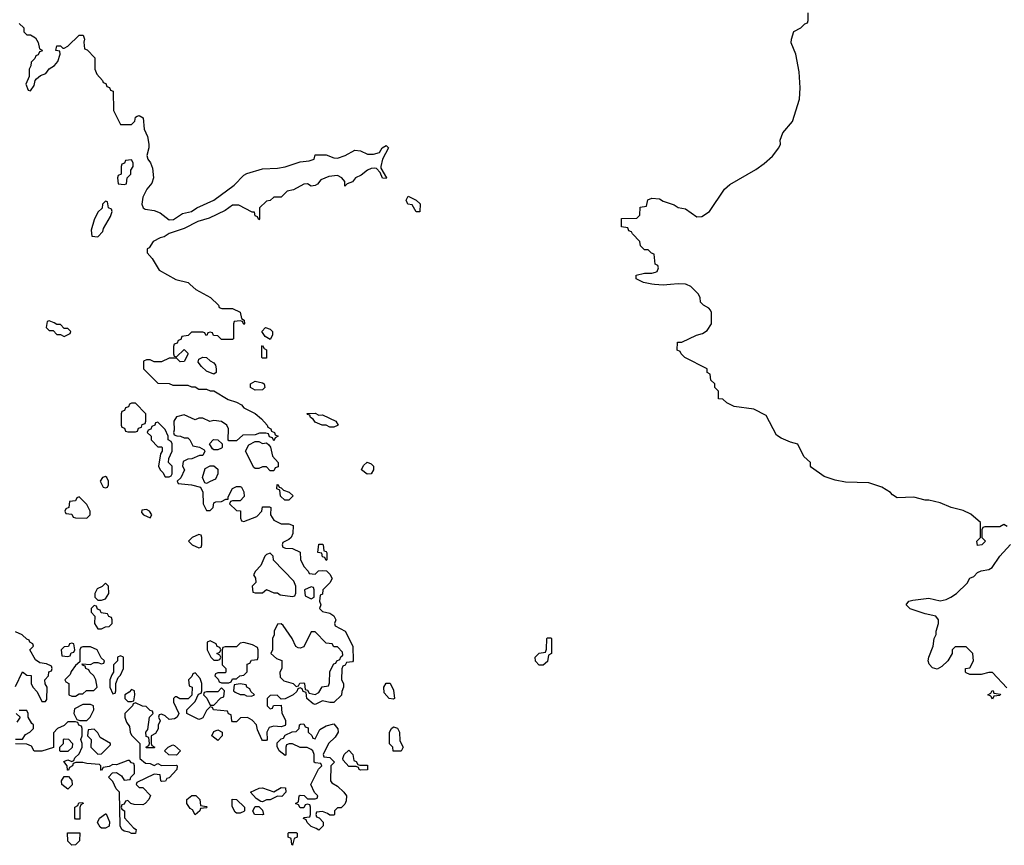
# Model space of a CAD drawing. Header units: inches. Extents: x 2528705 to 2676837, y 911742 to 1023252.
# Tile 28 of 143: x 2577652 to 2582913, y 917006 to 921414. Entities that reach past the tile are written whole.
import ezdxf

# ---------------------------------------------------------------- set-up
doc = ezdxf.new("R2010")
doc.units = ezdxf.units.IN
doc.header["$MEASUREMENT"] = 0
for name, color, linetype in [('C5971', 7, 'Continuous'), ('C5972', 7, 'Continuous'), ('C5981', 7, 'Continuous'), ('C5982', 7, 'Continuous')]:
    doc.layers.add(name, color=color, linetype=linetype)

msp = doc.modelspace()

# ---------------------------------------------------------------- linework, layer by layer
at = {"layer": 'C5971', "color": 5, "elevation": 60}
for points in [[(2578563.7, 920000), (2578594, 919974), (2578671.3, 919930), (2578714, 919890), (2578718, 919878), (2578732.7, 919872.7), (2578790, 919872), (2578830, 919852), (2578838, 919818), (2578852, 919810), (2578854, 919790), (2578850, 919786), (2578842, 919802), (2578830, 919806), (2578798, 919802), (2578794, 919790), (2578794, 919710), (2578790, 919706), (2578730, 919706), (2578710, 919726), (2578687.3, 919727.3), (2578682, 919742), (2578670, 919746), (2578658, 919742), (2578652, 919728), (2578646, 919730), (2578642, 919742), (2578630, 919746), (2578570, 919746), (2578551.6, 919728.4), (2578518, 919722), (2578512.7, 919707.3), (2578498, 919702), (2578492.7, 919687.3), (2578478, 919682), (2578474, 919670), (2578474, 919630), (2578478, 919618), (2578490, 919614), (2578530, 919654), (2578550, 919634), (2578552, 919630), (2578531.1, 919588.9), (2578510, 919588), (2578490, 919606), (2578450, 919606), (2578410, 919588), (2578370, 919588), (2578350, 919598), (2578330, 919598), (2578314, 919590), (2578314, 919550), (2578390, 919474), (2578450, 919472), (2578470, 919462), (2578550, 919462), (2578570, 919454), (2578590, 919454), (2578610, 919442), (2578650, 919442), (2578670, 919432), (2578690, 919432), (2578766.4, 919386.4), (2578811.3, 919371.3), (2578836.9, 919356.9), (2578850, 919342), (2578911.1, 919311.1), (2578943.6, 919283.6), (2578974, 919250), (2578978, 919238), (2578994, 919230), (2578998, 919218), (2579014, 919210), (2579018, 919198), (2579034, 919190), (2579018, 919182), (2579010, 919166), (2579002, 919182), (2578987.3, 919187.3), (2578982, 919202), (2578967.3, 919207.3), (2578932.7, 919207.3), (2578910, 919198), (2578843.6, 919196.4), (2578810, 919166), (2578770, 919166), (2578766, 919170), (2578768, 919230), (2578758, 919250), (2578730, 919268.7), (2578690, 919274), (2578668.9, 919268.9), (2578630, 919286), (2578610, 919286), (2578590, 919278), (2578530, 919304), (2578490, 919294), (2578476, 919270), (2578478, 919222), (2578474, 919210), (2578478, 919198), (2578492, 919192), (2578511.1, 919191.1), (2578530, 919182), (2578550, 919182), (2578562, 919170), (2578578, 919138), (2578612, 919132), (2578638, 919118), (2578642, 919110), (2578630, 919088), (2578612.7, 919087.3), (2578571.1, 919068.9), (2578550, 919068), (2578524.7, 919055.3), (2578522, 919030), (2578532, 919010), (2578512.7, 918967.3), (2578494, 918950), (2578498, 918938), (2578570, 918931.3), (2578618, 918918), (2578631.3, 918891.3), (2578632, 918830), (2578650, 918794), (2578670, 918794), (2578686, 918810), (2578690, 918834), (2578700.4, 918839.6), (2578730, 918842), (2578754, 918854), (2578766, 918854), (2578766, 918866), (2578788.9, 918911.1), (2578810, 918922), (2578830, 918922), (2578838, 918918), (2578850, 918894), (2578851.6, 918868.4), (2578830, 918846), (2578790, 918846), (2578778, 918842), (2578774, 918830), (2578810, 918794), (2578832, 918792), (2578832.7, 918752.7), (2578838, 918738), (2578850, 918734), (2578919, 918761), (2578946, 918790), (2578950, 918814), (2578987.3, 918812.7), (2578994, 918810), (2578992, 918770), (2579010, 918742), (2579050, 918722), (2579090, 918722), (2579114, 918714), (2579112, 918670), (2579102, 918650), (2579090, 918638), (2579058, 918622), (2579054, 918610), (2579058, 918598), (2579072.7, 918592.7), (2579110, 918591.3), (2579151.3, 918571.3), (2579152.7, 918532.7), (2579170, 918494), (2579194, 918470), (2579198, 918458), (2579230, 918454), (2579248.4, 918471.6), (2579270, 918474), (2579291.6, 918471.6), (2579310, 918454), (2579322, 918430), (2579310, 918408), (2579272, 918370), (2579270, 918346), (2579258, 918342), (2579254, 918310), (2579262, 918290), (2579254, 918270), (2579270, 918254), (2579310, 918244.7), (2579330.7, 918230.7), (2579342, 918210), (2579334, 918190), (2579338, 918178), (2579392, 918150), (2579432, 918070), (2579434, 917990), (2579430, 917986), (2579398, 917982), (2579392, 917968), (2579378, 917962), (2579372.7, 917947.3), (2579372, 917890), (2579382, 917870), (2579382, 917850), (2579372.7, 917827.3), (2579371.6, 917808.4), (2579330, 917768.7), (2579310, 917768.7), (2579270, 917778), (2579230, 917758), (2579220.4, 917760.4), (2579186, 917790), (2579182, 917822), (2579167.3, 917827.3), (2579162, 917842), (2579150, 917846), (2579138, 917842), (2579132.7, 917827.3), (2579114, 917810), (2579070, 917788), (2579050, 917786), (2579027.3, 917807.3), (2578990, 917806), (2578974, 917790), (2578974, 917750), (2578990, 917734), (2579002, 917738), (2579008, 917752), (2579050, 917754), (2579052.7, 917712.7), (2579071.6, 917671.6), (2579071.6, 917651.6), (2579070, 917646), (2579050, 917638), (2579010, 917642), (2578985.4, 917634.6), (2578972, 917610), (2578974, 917570), (2578970, 917566), (2578950, 917566), (2578946, 917570), (2578923.1, 917623.1), (2578918, 917650), (2578894.6, 917674.6), (2578870, 917688), (2578832.7, 917687.3), (2578810, 917666), (2578790, 917666), (2578786, 917670), (2578782, 917702), (2578767.3, 917707.3), (2578762, 917722), (2578688.4, 917728.4), (2578682, 917742), (2578670, 917746), (2578650, 917726), (2578630, 917686), (2578619.6, 917680.4), (2578610, 917678), (2578546, 917710), (2578546, 917730), (2578590, 917774), (2578607.3, 917812.7), (2578622, 917818), (2578626, 917830), (2578626, 917870), (2578616.4, 917896.4), (2578590, 917926), (2578578, 917922), (2578572.7, 917907.3), (2578554, 917890), (2578558, 917858), (2578574, 917850), (2578572.7, 917807.3), (2578552, 917788), (2578508, 917788), (2578490, 917798), (2578482, 917798), (2578474, 917790), (2578474, 917770), (2578502, 917710), (2578494, 917690), (2578479.6, 917680.4), (2578450, 917678), (2578430, 917698), (2578410, 917706), (2578398, 917702), (2578394, 917690), (2578402, 917670), (2578392.7, 917647.3), (2578391.6, 917628.4), (2578376.9, 917603.1), (2578354, 917590), (2578354, 917550), (2578358, 917538), (2578374, 917530), (2578370, 917526), (2578330, 917526), (2578326, 917530), (2578342, 917538), (2578346, 917550), (2578342, 917582), (2578327.3, 917587.3), (2578326, 917610), (2578336.4, 917623.6), (2578346, 917690), (2578366, 917710), (2578362, 917722), (2578350, 917726), (2578327.3, 917747.3), (2578308.4, 917748.4), (2578270, 917766), (2578258, 917762), (2578254, 917750), (2578214, 917710), (2578214, 917690), (2578223.6, 917663.6), (2578239.6, 917639.6), (2578242, 917610), (2578250, 917594), (2578294, 917550), (2578294, 917470), (2578323.6, 917443.6), (2578350, 917442), (2578370, 917432), (2578390, 917442), (2578410, 917432), (2578490, 917434), (2578494, 917430), (2578492, 917410), (2578450, 917366), (2578438, 917362), (2578431.6, 917348.4), (2578410, 917346), (2578406, 917350), (2578402, 917382), (2578370, 917386), (2578278, 917342), (2578274, 917330), (2578290, 917314), (2578310, 917314), (2578351.6, 917271.6), (2578342, 917250), (2578322, 917230), (2578310, 917222), (2578263.1, 917223.1), (2578246, 917230), (2578230, 917246), (2578218, 917242), (2578210, 917226), (2578198, 917222), (2578194, 917210), (2578198, 917198), (2578212, 917190), (2578212.7, 917152.7), (2578259.6, 917099.6), (2578274, 917090), (2578271.6, 917068.4), (2578248.9, 917068.9), (2578236.4, 917076.4), (2578210, 917082), (2578198, 917090), (2578188, 917110), (2578186, 917290), (2578167.3, 917307.3), (2578150, 917346), (2578126, 917370), (2578147.3, 917392.7), (2578170, 917394), (2578196.9, 917376.9), (2578210, 917354), (2578242, 917358), (2578246, 917370), (2578266, 917390), (2578266, 917430), (2578262, 917442), (2578250, 917446), (2578238, 917458), (2578230, 917458), (2578170, 917435.3), (2578150, 917438), (2578130, 917426), (2578098, 917422), (2578090, 917406), (2578086, 917410), (2578086, 917430), (2578078, 917438), (2578010, 917442), (2577990, 917448), (2577952.7, 917447.3), (2577938, 917442), (2577934, 917430), (2577918, 917422), (2577912.7, 917407.3), (2577907.3, 917407.3), (2577906, 917430), (2577887.3, 917452.7), (2577910, 917462), (2577930, 917454), (2577942, 917458), (2577947.3, 917472.7), (2577970, 917494), (2577986, 917530), (2577986, 917550), (2577978, 917570), (2577986, 917590), (2577986, 917630), (2577982, 917642), (2577967.3, 917647.3), (2577962, 917662), (2577950, 917666), (2577910, 917666), (2577890, 917646), (2577854, 917630), (2577832.7, 917607.3), (2577832.7, 917527.3), (2577770, 917508), (2577730, 917508), (2577714.6, 917534.6), (2577690, 917546), (2577630, 917548)], [(2577630, 917854), (2577667.3, 917932.7), (2577690, 917914), (2577712.7, 917912.7), (2577714, 917870), (2577722, 917850), (2577745.4, 917825.4), (2577770, 917774), (2577790, 917774), (2577796.4, 917783.6), (2577798, 917850), (2577788.4, 917868.4), (2577786, 917890), (2577806, 917910), (2577808.4, 917931.6), (2577822, 917938), (2577826, 917950), (2577822, 917962), (2577794.6, 917974.6), (2577760.4, 917980.4), (2577736.4, 917996.4), (2577706, 918050), (2577726, 918070), (2577722, 918082), (2577706, 918090), (2577702, 918102), (2577690, 918106), (2577666, 918130), (2577630, 918146)], [(2577630, 917572), (2577667.3, 917572.7), (2577683.1, 917596.9), (2577706, 917610), (2577726, 917630), (2577726, 917650), (2577716.4, 917656.4), (2577698, 917690), (2577698, 917710), (2577690, 917726), (2577650, 917726)], [(2577634, 917710), (2577654, 917690), (2577636.9, 917663.1)]]:
    msp.add_lwpolyline(points, dxfattribs=at)
for points in [[(2577810, 919806), (2577798, 919802), (2577794, 919770), (2577810, 919754), (2577830, 919754), (2577850, 919734), (2577870, 919734), (2577890, 919722), (2577922, 919738), (2577926, 919750), (2577910, 919766), (2577890, 919766), (2577870, 919786), (2577850, 919786), (2577836.4, 919796.4)], [(2578990, 919706), (2578963.1, 919723.1), (2578946, 919750), (2578966, 919770), (2578990, 919762), (2579002, 919750), (2579002, 919730)], [(2578950, 919606), (2578946, 919610), (2578946, 919670), (2578950, 919674), (2578958, 919658), (2578971.6, 919651.6), (2578970, 919606)], [(2578690, 919522), (2578650, 919538), (2578623.1, 919563.1), (2578605.2, 919585.2), (2578610, 919602), (2578630, 919612), (2578650, 919611.3), (2578670, 919592), (2578690, 919582), (2578698, 919570), (2578702, 919550), (2578702, 919530)], [(2578910, 919435.3), (2578886, 919450), (2578886, 919470), (2578910, 919484.7), (2578950, 919476), (2578958, 919470), (2578962, 919450), (2578950, 919438)], [(2578270, 919366), (2578250, 919366), (2578238, 919362), (2578232.7, 919347.3), (2578218, 919342), (2578212.7, 919327.3), (2578198, 919322), (2578194, 919310), (2578194, 919250), (2578198, 919238), (2578212.7, 919232.7), (2578218, 919218), (2578230, 919214), (2578270, 919214), (2578282, 919218), (2578287.3, 919232.7), (2578302, 919238), (2578307.3, 919252.7), (2578322, 919258), (2578326, 919270), (2578326, 919310)], [(2579250, 919302), (2579270, 919304.7), (2579342, 919270), (2579354, 919250), (2579350, 919248), (2579330, 919239), (2579310, 919239), (2579290, 919248.7), (2579268.7, 919248.7), (2579230, 919266), (2579220.4, 919280.4), (2579206, 919290), (2579202, 919302), (2579190, 919306), (2579188.4, 919311.6), (2579230, 919314)], [(2578390, 919266), (2578378, 919262), (2578374, 919250), (2578358, 919242), (2578352.7, 919227.3), (2578338, 919222), (2578334, 919210), (2578354, 919190), (2578354, 919170), (2578390, 919134), (2578410, 919134), (2578414, 919130), (2578414, 919110), (2578403.6, 919096.4), (2578394, 919030), (2578402, 919010), (2578416.9, 918996.9), (2578430, 918974), (2578450, 918974), (2578462, 918978), (2578466, 918990), (2578466, 919030), (2578448, 919050), (2578448.4, 919071.6), (2578466, 919110), (2578466, 919150), (2578462, 919162), (2578446, 919170), (2578446, 919190), (2578430, 919226)], [(2578690, 919118), (2578682, 919122), (2578666, 919150), (2578688, 919172), (2578711.6, 919171.6), (2578734, 919150), (2578734, 919130), (2578730, 919126), (2578710, 919118)], [(2578950, 919152), (2578970, 919154), (2578983.6, 919143.6), (2578992, 919132), (2579003.6, 919083.6), (2579034, 919050), (2579032.7, 919027.3), (2579018, 919022), (2579010, 919006), (2578990, 919006), (2578970, 919026), (2578950, 919026), (2578930, 919018), (2578910, 919018), (2578903.1, 919023.1), (2578858, 919110), (2578876.4, 919143.6), (2578910, 919162), (2578930, 919162)], [(2579508.4, 918988.4), (2579478, 919010), (2579490, 919034), (2579508.4, 919051.6), (2579530, 919042), (2579542, 919030), (2579542, 919010), (2579530, 918988.7)], [(2578650, 918938), (2578642, 918942), (2578628, 918970), (2578643.1, 919016.9), (2578670, 919032), (2578690, 919032), (2578710, 919014), (2578711.1, 918988.9), (2578698.8, 918961.2), (2578670, 918948)], [(2578110, 918975.3), (2578094, 918970), (2578082, 918950), (2578098, 918918), (2578110, 918914), (2578122, 918918), (2578126, 918930), (2578126, 918950), (2578118, 918970)], [(2579090, 918848), (2579068.7, 918848.7), (2579046, 918870), (2579042, 918902), (2579026, 918910), (2579027.3, 918932.7), (2579034, 918930), (2579038, 918918), (2579050, 918914), (2579062, 918902), (2579091.6, 918891.6), (2579112.7, 918872.7)], [(2577970, 918866), (2577958, 918862), (2577950, 918846), (2577918, 918842), (2577914, 918810), (2577898, 918802), (2577894, 918790), (2577898, 918778), (2577930, 918774), (2577938, 918758), (2577950, 918754), (2578010, 918752), (2578028, 918770), (2578028, 918790), (2578010, 918826)], [(2578330, 918798), (2578304.7, 918795.3), (2578303.6, 918783.6), (2578314, 918770), (2578350, 918754), (2578358, 918770), (2578346, 918790)], [(2578610, 918666), (2578574, 918650), (2578554, 918630), (2578574, 918610), (2578610, 918594), (2578622, 918598), (2578626, 918610), (2578626, 918650), (2578622, 918662)], [(2579290, 918526), (2579282, 918542), (2579270, 918546), (2579266, 918566), (2579246, 918570), (2579250, 918614), (2579270, 918614), (2579274, 918610), (2579278, 918578), (2579290, 918574), (2579292.7, 918567.3), (2579294, 918530)], [(2578990, 918566), (2578970, 918558), (2578962, 918550), (2578939.8, 918500.2), (2578912, 918470), (2578902, 918450), (2578911.6, 918431.6), (2578914, 918410), (2578894, 918390), (2578898, 918358), (2578910, 918354), (2578950, 918354), (2578970, 918372), (2579010, 918354), (2579030, 918354), (2579043.6, 918343.6), (2579110, 918334), (2579122, 918338), (2579127.3, 918352.7), (2579128, 918390), (2579116.4, 918416.4), (2579008.9, 918528.9), (2579006, 918550)], [(2578110, 918406), (2578092, 918388), (2578065.4, 918374.6), (2578054, 918350), (2578054, 918330), (2578070, 918314), (2578090, 918314), (2578110, 918322), (2578128, 918350), (2578126, 918390)], [(2579210, 918386), (2579174, 918370), (2579178, 918338), (2579210, 918322), (2579226, 918330), (2579226, 918370), (2579222, 918382)], [(2578050, 918286), (2578034, 918270), (2578034, 918250), (2578054, 918230), (2578052, 918190), (2578070, 918162), (2578090, 918162), (2578110, 918172), (2578130, 918174), (2578146, 918190), (2578146, 918210), (2578142, 918222), (2578128, 918228), (2578122, 918242), (2578088, 918248), (2578082, 918262), (2578067.3, 918267.3), (2578062, 918282)], [(2579050, 918188), (2579030, 918186), (2579012, 918150), (2579011.1, 918128.9), (2579002, 918110), (2579002, 918050), (2578994, 918030), (2579023.6, 918003.6), (2579052, 917992), (2579052, 917950), (2579042, 917930), (2579043.6, 917903.6), (2579063.6, 917883.6), (2579114, 917870), (2579130, 917854), (2579142, 917858), (2579148.7, 917871.3), (2579170, 917874), (2579174, 917870), (2579178, 917838), (2579190, 917834), (2579198, 917818), (2579230, 917812), (2579250, 917822), (2579268.7, 917851.3), (2579302, 917858), (2579307.3, 917872.7), (2579310, 917934), (2579330, 917974), (2579342, 917978), (2579346, 917990), (2579362, 917998), (2579367.3, 918012.7), (2579378, 918022), (2579376.4, 918036.4), (2579350, 918066), (2579330, 918066), (2579322, 918082), (2579290, 918086), (2579230, 918146), (2579210, 918146), (2579170, 918066), (2579150, 918058), (2579140.4, 918060.4), (2579127.3, 918067.3), (2579108, 918110), (2579060.4, 918180.4)], [(2577930, 918086), (2577918, 918082), (2577912.7, 918067.3), (2577890, 918066), (2577874, 918050), (2577878, 918018), (2577910, 918014), (2577922, 918018), (2577927.3, 918032.7), (2577942, 918038), (2577946, 918050), (2577942, 918082)], [(2578030, 918066), (2577990, 918066), (2577978, 918062), (2577974, 918050), (2577974, 917986), (2577950, 917966), (2577926.4, 917933.6), (2577922, 917918), (2577894, 917890), (2577898, 917878), (2577914, 917870), (2577914, 917810), (2577930, 917802), (2577950, 917802), (2577970, 917814), (2577990, 917814), (2578008.4, 917831.6), (2578047.3, 917832.7), (2578066, 917850), (2578058, 917890), (2578048, 917910), (2578026, 917930), (2578022, 917942), (2578006, 917950), (2578002, 917962), (2577987.3, 917967.3), (2577986, 917974), (2578030, 917972), (2578050, 917982), (2578070, 917982), (2578090, 917974), (2578102, 917978), (2578106, 917990), (2578087.3, 918007.3), (2578066, 918050)], [(2578670, 918098), (2578654, 918090), (2578654, 918050), (2578674, 918010), (2578690, 917994), (2578710, 917994), (2578722, 917998), (2578726, 918010), (2578722, 918022), (2578706, 918030), (2578722, 918038), (2578726, 918050), (2578722, 918062), (2578707.3, 918067.3), (2578702, 918082)], [(2578850, 918088), (2578830, 918086), (2578810, 918066), (2578750, 918066), (2578738, 918062), (2578734, 918050), (2578734, 917970), (2578754, 917950), (2578754, 917930), (2578750, 917926), (2578710, 917926), (2578698, 917922), (2578694, 917910), (2578712.7, 917892.7), (2578718, 917878), (2578730, 917874), (2578770, 917874), (2578782, 917878), (2578790, 917894), (2578810, 917894), (2578828.4, 917911.6), (2578850, 917914), (2578867.3, 917932.7), (2578867.3, 917972.7), (2578882, 917978), (2578890, 917994), (2578922, 917998), (2578926, 918010), (2578926, 918050), (2578922, 918062), (2578896.4, 918076.4)], [(2578190, 918018), (2578174, 918010), (2578174, 917990), (2578154, 917970), (2578154, 917930), (2578143.6, 917916.4), (2578134, 917890), (2578134, 917850), (2578150, 917814), (2578162, 917818), (2578166, 917830), (2578166, 917870), (2578178, 917902), (2578190, 917914), (2578206, 917950), (2578206, 918010)], [(2578730, 917846), (2578710, 917826), (2578650, 917826), (2578638, 917822), (2578634, 917810), (2578652, 917792), (2578670, 917754), (2578690, 917754), (2578727.3, 917792.7), (2578742, 917798), (2578746, 917830)], [(2578830, 917868), (2578798, 917862), (2578794, 917830), (2578803.6, 917823.6), (2578830, 917812), (2578852, 917812), (2578863.6, 917803.6), (2578890, 917802), (2578906, 917810), (2578887.3, 917827.3), (2578882, 917842), (2578866, 917850), (2578862, 917862)], [(2579650, 917786), (2579626, 917790), (2579600.4, 917820.4), (2579598, 917850), (2579610, 917872), (2579631.1, 917871.1), (2579650, 917834), (2579654, 917790)], [(2578250, 917838), (2578236.9, 917823.1), (2578214, 917810), (2578214, 917790), (2578230, 917774), (2578250, 917774), (2578262, 917778), (2578268, 917810), (2578266, 917830)], [(2578030, 917758), (2577990, 917758), (2577945.4, 917734.6), (2577942, 917710), (2577958, 917678), (2577972.7, 917672.7), (2578010, 917672), (2578028, 917690), (2578048, 917730), (2578046, 917750)], [(2579310, 917166), (2579296.4, 917176.4), (2579270, 917186), (2579238, 917182), (2579234, 917170), (2579238, 917158), (2579252.7, 917152.7), (2579274, 917130), (2579274, 917110), (2579250, 917086), (2579236.4, 917096.4), (2579210, 917106), (2579187.3, 917127.3), (2579182, 917142), (2579168.4, 917148.4), (2579170, 917154), (2579202, 917158), (2579206, 917170), (2579206, 917210), (2579202, 917222), (2579190, 917226), (2579178, 917222), (2579170, 917206), (2579150, 917206), (2579142, 917222), (2579126, 917230), (2579142, 917238), (2579146, 917270), (2579150, 917274), (2579172, 917272), (2579190, 917254), (2579230, 917254), (2579242, 917258), (2579246, 917270), (2579227.3, 917287.3), (2579208, 917330), (2579248, 917412), (2579266, 917430), (2579262, 917442), (2579230, 917446), (2579226, 917450), (2579226, 917490), (2579218, 917510), (2579210, 917518), (2579187.3, 917527.3), (2579150, 917528), (2579110, 917548), (2579092.7, 917547.3), (2579078, 917542), (2579074, 917530), (2579074, 917490), (2579070, 917486), (2579038, 917510), (2579027.3, 917532.7), (2579027.3, 917552.7), (2579050, 917574), (2579062, 917578), (2579070, 917594), (2579108.4, 917611.6), (2579130, 917614), (2579146, 917630), (2579148, 917650), (2579152.7, 917652.7), (2579170, 917654), (2579178, 917638), (2579192.7, 917632.7), (2579194, 917610), (2579212.7, 917592.7), (2579218, 917578), (2579230, 917574), (2579256.4, 917623.6), (2579290, 917644.7), (2579330, 917654), (2579352.7, 917627.3), (2579354, 917610), (2579336.9, 917583.1), (2579302, 917550), (2579274, 917490), (2579278, 917478), (2579310, 917474), (2579334, 917450), (2579314, 917430), (2579312, 917350), (2579319.6, 917339.6), (2579350, 917322), (2579384.7, 917290), (2579398, 917270), (2579396.9, 917243.1), (2579390, 917226), (2579370, 917206), (2579350, 917206), (2579334, 917190), (2579334, 917170), (2579330, 917166)], [(2579690, 917508), (2579648.4, 917508.4), (2579646, 917530), (2579628.4, 917548.4), (2579628, 917610), (2579638, 917630), (2579650, 917638), (2579670, 917632), (2579682, 917610), (2579683.6, 917563.6), (2579702, 917530)], [(2578050, 917626), (2578018, 917622), (2578014, 917590), (2578034, 917570), (2578032, 917530), (2578070, 917492), (2578090, 917494), (2578138, 917542), (2578138, 917550), (2578082, 917582), (2578070, 917606)], [(2578710, 917566), (2578678, 917590), (2578690, 917614), (2578710, 917622), (2578734, 917610), (2578734, 917590)], [(2577870, 917506), (2577866, 917510), (2577866, 917530), (2577886, 917550), (2577886, 917570), (2577890, 917574), (2577912.7, 917572.7), (2577934, 917550), (2577931.6, 917528.4), (2577910, 917506)], [(2578490, 917488), (2578448.4, 917488.4), (2578426, 917510), (2578446, 917530), (2578470, 917542), (2578479.6, 917539.6), (2578512, 917510)], [(2579470, 917434), (2579510, 917434), (2579510, 917408), (2579472.7, 917407.3), (2579466, 917410), (2579462, 917422), (2579450, 917426), (2579410, 917426), (2579380.4, 917460.4), (2579378, 917470), (2579386, 917490), (2579410, 917514), (2579432, 917490), (2579438, 917458), (2579450, 917454), (2579458, 917438)], [(2577910, 917306), (2577878, 917330), (2577875.3, 917350), (2577890, 917374), (2577912.7, 917372.7), (2577931.1, 917351.1), (2577931.6, 917328.4)], [(2579052.7, 917267.3), (2579030, 917268), (2578990, 917248.7), (2578970, 917248), (2578950, 917238), (2578940.4, 917240.4), (2578916.4, 917256.4), (2578886, 917290), (2578931.6, 917311.6), (2578950, 917312), (2579010, 917292), (2579050, 917314), (2579072.7, 917312.7), (2579074, 917290)], [(2578590, 917168), (2578575.3, 917195.3), (2578563.1, 917203.1), (2578546, 917230), (2578546, 917250), (2578572.7, 917272.7), (2578592.7, 917272.7), (2578614, 917250), (2578618, 917218), (2578650, 917214), (2578654, 917210), (2578650, 917206), (2578618, 917202), (2578614, 917190)], [(2577950, 917146), (2577946, 917150), (2577946, 917210), (2577962, 917218), (2577967.3, 917232.7), (2577990, 917234), (2577992, 917230), (2577978, 917222), (2577972.7, 917207.3), (2577974, 917146), (2577970, 917146)], [(2578810, 917178), (2578803.1, 917183.1), (2578787.3, 917212.7), (2578787.3, 917252.7), (2578811.3, 917251.3), (2578854, 917210), (2578854, 917190), (2578850, 917186), (2578830, 917178)], [(2578950, 917168), (2578906, 917170), (2578898, 917190), (2578910, 917214), (2578930, 917214), (2578950, 917194), (2578954, 917170)], [(2578090, 917098), (2578082, 917102), (2578068, 917128), (2578078, 917150), (2578110, 917174), (2578114, 917174), (2578131.6, 917131.6), (2578130, 917108), (2578110, 917098)], [(2577930, 917006), (2577908.4, 917028.4), (2577907.3, 917072.7), (2577972.7, 917072.7), (2577972, 917030), (2577950, 917008)], [(2579110, 917006), (2579106, 917010), (2579102, 917042), (2579086, 917050), (2579086, 917070), (2579090, 917074), (2579130, 917074), (2579134, 917070), (2579134, 917050), (2579118, 917042)]]:
    msp.add_lwpolyline(points, close=True, dxfattribs=at)
at = {"layer": 'C5972', "color": 5, "elevation": 60}
msp.add_lwpolyline([(2577650, 921394), (2577674, 921370), (2577674, 921350), (2577690, 921334), (2577710, 921334), (2577736.9, 921316.9), (2577751.6, 921291.6), (2577758, 921258), (2577771.6, 921251.6), (2577770, 921246), (2577758, 921242), (2577750, 921226), (2577738, 921222), (2577732.7, 921207.3), (2577712.7, 921187.3), (2577711.6, 921168.4), (2577702, 921150), (2577702, 921110), (2577684.7, 921070), (2577698, 921038), (2577710, 921034), (2577730, 921062), (2577735.3, 921090), (2577741.2, 921098.8), (2577764, 921116), (2577792.5, 921127.5), (2577808.7, 921151.3), (2577838, 921170), (2577855.3, 921190), (2577868, 921230), (2577866, 921246), (2577846, 921250), (2577850, 921274), (2577870, 921274), (2577882, 921262), (2577890, 921262), (2577910, 921272), (2577969.1, 921330.9), (2577991.3, 921331.3), (2577998, 921310), (2577994, 921294), (2577998, 921258), (2578012.7, 921252.7), (2578054, 921210), (2578054, 921150), (2578063.6, 921123.6), (2578094, 921090), (2578098, 921078), (2578112.7, 921072.7), (2578118, 921058), (2578132.7, 921052.7), (2578138, 921038), (2578151.6, 921031.6), (2578154, 920930), (2578190, 920854), (2578250, 920854), (2578267.3, 920872.7), (2578270, 920894), (2578280.4, 920899.6), (2578290, 920902), (2578311, 920890), (2578318, 920830), (2578334.8, 920790), (2578342, 920750), (2578342, 920730), (2578331.6, 920688.4), (2578336, 920670), (2578350.6, 920650.6), (2578361.4, 920621.4), (2578366.8, 920570), (2578358, 920542), (2578332, 920510), (2578310, 920466), (2578304.7, 920430), (2578312, 920410), (2578322, 920402), (2578370, 920396), (2578402.5, 920382.5), (2578450, 920345.5), (2578473.6, 920346.4), (2578521.2, 920378.8), (2578570, 920390.8), (2578599, 920410), (2578688.7, 920451.3), (2578797.2, 920530), (2578850, 920584.7), (2578866.3, 920593.7), (2578950, 920617.3), (2579030, 920620.5), (2579070, 920628.4), (2579150, 920654.9), (2579199.3, 920660.7), (2579226, 920670), (2579230, 920692), (2579290, 920692), (2579330, 920676), (2579350, 920674.8), (2579391.9, 920688.1), (2579442, 920718), (2579473.7, 920713.7), (2579510, 920696), (2579543.1, 920696.9), (2579574.6, 920705.4), (2579588.7, 920730), (2579610, 920742), (2579622, 920730), (2579591.3, 920670), (2579582, 920630), (2579582, 920622), (2579612, 920570), (2579610, 920566), (2579590, 920568), (2579578, 920598), (2579559, 920619), (2579550, 920622), (2579530, 920619.3), (2579511.3, 920610), (2579476.3, 920583.7), (2579446, 920570), (2579430, 920548), (2579402, 920538), (2579390, 920526), (2579388.7, 920550), (2579374, 920570), (2579350, 920582), (2579303.4, 920576.6), (2579261.4, 920558.6), (2579243.6, 920536.4), (2579230, 920528), (2579210, 920526), (2579190, 920538), (2579170, 920535.3), (2579114.4, 920505.6), (2579082, 920498), (2579050, 920466), (2579010, 920466), (2578991.3, 920448.7), (2578970, 920446), (2578934, 920410), (2578934, 920350), (2578930, 920346), (2578922, 920362), (2578910, 920366), (2578906, 920386), (2578894, 920386), (2578823.7, 920423.7), (2578790, 920423.7), (2578750, 920395.1), (2578665.2, 920354.8), (2578604.1, 920335.9), (2578530, 920299.3), (2578450, 920272.3), (2578424.5, 920255.5), (2578402, 920250), (2578364.7, 920230), (2578343.6, 920196.4), (2578334, 920190), (2578334, 920170), (2578359.8, 920139.8), (2578396.8, 920076.8), (2578487.1, 920027.1), (2578552, 920010), (2578563.7, 920000)], dxfattribs=at)
for points in [[(2578250, 920666), (2578218, 920662), (2578212.7, 920647.3), (2578198, 920642), (2578194, 920630), (2578194, 920590), (2578178, 920582), (2578174, 920570), (2578178, 920538), (2578210, 920534), (2578222, 920538), (2578226, 920570), (2578246, 920590), (2578246, 920610), (2578258, 920630), (2578258, 920650)], [(2579770, 920388), (2579750, 920426), (2579726, 920430), (2579718, 920450), (2579728, 920472), (2579771.3, 920451.3), (2579791.3, 920431.3), (2579790, 920388)], [(2578110, 920446), (2578094, 920430), (2578092.7, 920407.3), (2578070, 920386), (2578050, 920346), (2578034, 920290), (2578038, 920258), (2578070, 920254), (2578096.4, 920283.6), (2578100.4, 920299.6), (2578136.4, 920363.6), (2578146, 920390), (2578142, 920402), (2578126, 920410), (2578122, 920442)]]:
    msp.add_lwpolyline(points, close=True, dxfattribs=at)
at = {"layer": 'C5981', "color": 5, "elevation": 60}
for points in [[(2581130, 920000), (2581090, 919996), (2581043.8, 920000)], [(2582928.7, 918708.7), (2582910, 918718), (2582890, 918706), (2582810, 918706), (2582798, 918702), (2582794, 918690), (2582794, 918650), (2582812, 918630), (2582794, 918610), (2582770, 918606), (2582766, 918630), (2582786, 918650), (2582786, 918730), (2582733.6, 918773.6), (2582692.9, 918792.9), (2582630, 918809), (2582570, 918834), (2582510, 918849), (2582490, 918849), (2582430, 918864), (2582340.4, 918860.4), (2582316.4, 918876.4), (2582306, 918890), (2582258, 918918), (2582190, 918942), (2582064.7, 918944.7), (2582010, 918955.3), (2581950, 918975.3), (2581883.1, 919023.1), (2581878, 919030), (2581878, 919050), (2581841.2, 919081.2), (2581810, 919148), (2581770, 919158), (2581720.2, 919180.2), (2581696.4, 919196.4), (2581640.4, 919300.4), (2581574.6, 919334.6), (2581470, 919348), (2581430, 919368.7), (2581410, 919388.7), (2581386, 919390), (2581386, 919430), (2581366, 919450), (2581366, 919470), (2581346, 919490), (2581342, 919522), (2581326, 919530), (2581326, 919550), (2581206, 919610), (2581186, 919630), (2581182, 919642), (2581166, 919650), (2581167.3, 919692.7), (2581190, 919692), (2581268, 919730), (2581301.2, 919738.8), (2581324.7, 919755.3), (2581348.7, 919790), (2581348.7, 919850), (2581343.1, 919863.1), (2581334.6, 919874.6), (2581306, 919890), (2581290, 919906), (2581288, 919930), (2581278, 919950), (2581238, 919990), (2581214.7, 920000)], [(2582927.3, 917847.3), (2582850, 917928), (2582830, 917928), (2582790, 917918), (2582730, 917918), (2582710, 917926), (2582706, 917930), (2582706, 917950), (2582730, 917954), (2582748, 917990), (2582746, 918030), (2582710, 918066), (2582650, 918066), (2582634, 918050), (2582634, 918030), (2582612, 917990), (2582579.8, 917960.2), (2582554, 917946), (2582530, 917954), (2582512.5, 917972.5), (2582506.6, 917990), (2582509.5, 918010.5), (2582534, 918070), (2582539, 918110), (2582549, 918131), (2582549.2, 918150), (2582561.2, 918190), (2582561.2, 918210), (2582548, 918230), (2582490, 918241.2), (2582409.4, 918269.4), (2582388.7, 918290), (2582404, 918310), (2582424.4, 918315.6), (2582510, 918324.9), (2582570, 918311), (2582602, 918318), (2582628, 918330), (2582658, 918350), (2582714.6, 918405.4), (2582730, 918432), (2582750, 918442), (2582770, 918462), (2582790, 918472), (2582830, 918478), (2582848, 918490), (2582889.6, 918550.4), (2582947.2, 918612.8)]]:
    msp.add_lwpolyline(points, dxfattribs=at)
for points in [[(2580427.3, 917967.3), (2580408.4, 917988.4), (2580406, 918010), (2580428.7, 918031.3), (2580462, 918038), (2580467.3, 918052.7), (2580468, 918110), (2580470, 918114), (2580490, 918114), (2580494, 918110), (2580494, 918030), (2580478, 918022), (2580472.7, 917987.3), (2580450, 917968)], [(2582850, 917786), (2582842, 917802), (2582826, 917810), (2582842, 917818), (2582848.4, 917831.6), (2582854, 917830), (2582858, 917818), (2582892.7, 917812.7), (2582890, 917806), (2582858, 917802)]]:
    msp.add_lwpolyline(points, close=True, dxfattribs=at)
at = {"layer": 'C5982', "color": 5, "elevation": 60}
for points in [[(2581043.8, 920000), (2581030, 920001.2), (2580986, 920010), (2580946, 920030), (2580946, 920050), (2580990, 920061), (2581030, 920061), (2581050, 920066), (2581058, 920070), (2581066, 920090), (2581062, 920102), (2581048.4, 920108.4), (2581042, 920162), (2581027.3, 920167.3), (2581010, 920186), (2580990, 920186), (2580970, 920206), (2580966, 920230), (2580926, 920270), (2580922, 920282), (2580907.3, 920287.3), (2580902, 920302), (2580867.3, 920307.3), (2580867.3, 920352.7), (2580950, 920354), (2580966, 920370), (2580967.3, 920412.7), (2581002, 920418), (2581008.4, 920451.6), (2581030, 920462), (2581070, 920458), (2581090, 920444.7), (2581150, 920424.7), (2581170, 920412), (2581210, 920404.7), (2581270, 920362), (2581296.4, 920363.6), (2581338, 920390), (2581418, 920510), (2581446.3, 920533.7), (2581585.6, 920614.4), (2581630, 920646), (2581674.8, 920685.2), (2581708.7, 920730), (2581718, 920750), (2581715.3, 920770), (2581729, 920810), (2581781.2, 920870), (2581819.3, 920990), (2581822.7, 921050), (2581816.5, 921136.5), (2581799, 921230), (2581774, 921290), (2581775.3, 921310), (2581788.9, 921351.1), (2581826, 921370), (2581847.3, 921392.7), (2581862, 921398), (2581866, 921410), (2581866, 921450)], [(2581214.7, 920000), (2581210, 920002), (2581170, 920004), (2581130, 920000)]]:
    msp.add_lwpolyline(points, dxfattribs=at)

doc.saveas('drawing.dxf')
